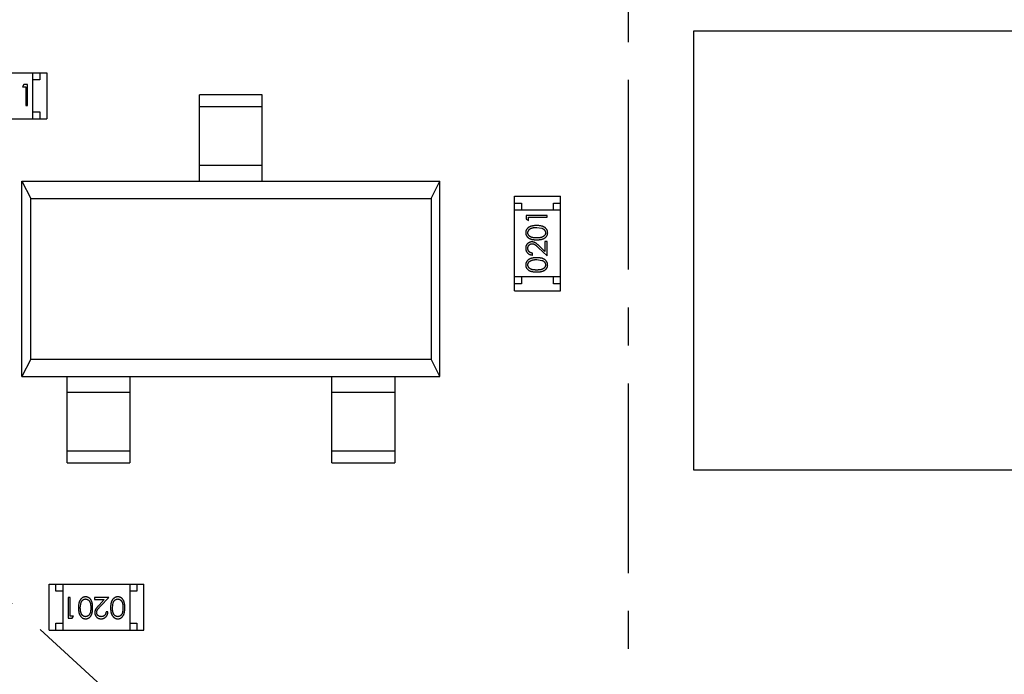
# Model space of a CAD drawing. Header units: inches. Extents: x 13 to 158, y -30 to 56.
# Tile 51 of 84: x 128.03 to 135.1, y 16.82 to 21.52. Entities that reach past the tile are written whole.
import ezdxf

# ---------------------------------------------------------------- set-up
doc = ezdxf.new("R2010")
doc.units = ezdxf.units.IN
doc.header["$LTSCALE"] = 1.21
doc.header["$MEASUREMENT"] = 0
doc.header["$PDMODE"] = 3
doc.header["$PDSIZE"] = 0.3125
doc.linetypes.add('CENTER', pattern=[0.6, 0.375, -0.075, 0.075, -0.075])
doc.layers.get('0').update_dxf_attribs({"linetype": 'CONTINUOUS'})
doc.layers.get('Defpoints').update_dxf_attribs({"linetype": 'CONTINUOUS'})
doc.layers.add('DIM', color=3, linetype='CONTINUOUS')
doc.styles.get("Standard").update_dxf_attribs({"font": 'txt', "width": 0.8})
doc.dimstyles.get("Standard").update_dxf_attribs({"dimtxt": 0.15625, "dimasz": 0.1875, "dimexe": 0.125, "dimexo": 0.0625, "dimgap": 0.09, "dimtad": 0, "dimtih": 1, "dimtoh": 1, "dimzin": 4, "dimdsep": 46, "dimtxsty": 'Standard', "dimblk": '_FILLED', "dimblk1": '_FILLED', "dimblk2": '_FILLED', "dimcen": 0.09, "dimazin": 1, "dimtp": 0.01, "dimtm": 0.01, "dimtfac": 1, "dimtofl": 0, "dimtmove": 0, "dimatfit": 3, "dimldrblk": '_FILLED', "dimfxl": 1, "dimtolj": 1, "dimtzin": 4, "dimarcsym": 0})

# ---------------------------------------------------------------- blocks, each defined once
blk = doc.blocks.new('_FILLED')
at = {"color": 0, "linetype": 'ByBlock'}
blk.add_solid([(0, 0), (-1, 0.1667), (-1, -0.1667)], dxfattribs=at)
blk = doc.blocks.new('*D17')
at = {"layer": 'Defpoints', "color": 0}
for p in [(114.4032, 19.1418), (111.869, 15.6788), (111.5494, 13.2855), (132.3995, 13.2855), (152.6733, 13.2855)]:
    blk.add_point(p, dxfattribs=at)
at = {"layer": 'DIM', "color": 0, "lineweight": -2}
blk.add_line((114.3438, 19.1612), (112.6256, 19.7203), dxfattribs=at)
for start, end in [(164.74645, 168.51927), (173.45493, 177.22774)]:
    blk.add_arc((132.3995, 13.2855), 20.6696, start, end, dxfattribs=at)
for p, rotation in [((112.7445, 19.6816), 73.36032661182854), ((111.73, 13.2855), 268.6138716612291)]:
    blk.add_blockref('_FILLED', p, dxfattribs=dict(at, rotation=rotation))
at = {"layer": 'DIM', "color": 0, "insert": (111.9852, 16.5235), "char_height": 1, "attachment_point": 5, "rotation": 80.9871}
blk.add_mtext('\\A1;18%%d', dxfattribs=at)
blk = doc.blocks.new('*D18')
at = {"layer": 'Defpoints', "color": 0}
for p in [(118.4009, 26.0771), (113.7424, 21.8937), (114.4032, 19.1418), (132.3995, 13.2855), (132.3995, 13.2855)]:
    blk.add_point(p, dxfattribs=at)
at = {"layer": 'DIM', "color": 0, "lineweight": -2}
for p, q in [((118.3548, 26.1193), (117.1389, 27.2303)), ((114.3438, 19.1612), (112.7419, 19.6824))]:
    blk.add_line(p, q, dxfattribs=at)
for start, end in [(140.36838, 146.92218), (152.63164, 159.18544)]:
    blk.add_arc((132.3995, 13.2855), 20.5473, start, end, dxfattribs=at)
for p, rotation in [((117.2312, 27.146), 48.97399623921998), ((112.8608, 19.6437), 250.579818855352)]:
    blk.add_blockref('_FILLED', p, dxfattribs=dict(at, rotation=rotation))
at = {"layer": 'DIM', "color": 0, "insert": (114.6452, 23.6283), "char_height": 1, "attachment_point": 5, "rotation": 59.77691}
blk.add_mtext('\\A1;24%%d', dxfattribs=at)

msp = doc.modelspace()

# ---------------------------------------------------------------- linework, layer by layer
at = {"color": 4, "linetype": 'CENTER', "ltscale": 3}
for p, q in [((132.3995, 34.1551), (132.3995, -6.4981)), ((132.3995, 13.2855), (118.4009, 26.0771))]:
    msp.add_line(p, q, dxfattribs=at)
at = {"color": 6, "linetype": 'Continuous'}
for p, q in [((132.8674, 21.4385), (132.8674, 18.2885)), ((135.9674, 21.4385), (132.8674, 21.4385)), ((127.5473, 21.1384), (128.2273, 21.1384)), ((128.1273, 20.8084), (128.1273, 21.1384)), ((128.1773, 21.1384), (128.1773, 21.0884)), ((128.2273, 21.1384), (128.2273, 20.8084)), ((128.1773, 21.0884), (128.1273, 21.0884)), ((128.0614, 21.0537), (128.0526, 21.0383)), ((128.0526, 21.0383), (128.0757, 21.0383)), ((128.0891, 21.0537), (128.0614, 21.0537)), ((128.0757, 21.0383), (128.0757, 20.9037)), ((128.0891, 20.9037), (128.0891, 21.0537)), ((129.3233, 20.3596), (129.3233, 20.9796)), ((129.7733, 20.9796), (129.3233, 20.9796)), ((129.7733, 20.3596), (129.7733, 20.9796)), ((128.0757, 20.9037), (128.0891, 20.9037)), ((128.1273, 20.8584), (128.1773, 20.8584)), ((128.1773, 20.8584), (128.1773, 20.8084)), ((129.3233, 20.8958), (129.7733, 20.8958)), ((127.5473, 20.8084), (128.2273, 20.8084)), ((129.7733, 20.4736), (129.3233, 20.4736)), ((128.0483, 18.9596), (128.0483, 20.3596)), ((128.0483, 20.3596), (128.1127, 20.2362)), ((128.0483, 20.3596), (131.0483, 20.3596)), ((130.9839, 20.2362), (131.0483, 20.3596)), ((131.0483, 18.9596), (131.0483, 20.3596)), ((128.1127, 19.083), (128.1127, 20.2362)), ((128.1127, 20.2362), (130.9839, 20.2362)), ((130.9839, 20.2362), (130.9839, 19.083)), ((131.5825, 19.5734), (131.5825, 20.2534)), ((131.5825, 20.2534), (131.9125, 20.2534)), ((131.9125, 19.5734), (131.9125, 20.2534)), ((131.5825, 20.2034), (131.6325, 20.2034)), ((131.9125, 20.1534), (131.5825, 20.1534)), ((131.6325, 20.2034), (131.6325, 20.1534)), ((131.8625, 20.1534), (131.8625, 20.2034)), ((131.8625, 20.2034), (131.9125, 20.2034)), ((131.6672, 20.1152), (131.6672, 20.0875)), ((131.8172, 20.1152), (131.6672, 20.1152)), ((131.6672, 20.0875), (131.6826, 20.0787)), ((131.6826, 20.0787), (131.6826, 20.1017)), ((131.6826, 20.1017), (131.8172, 20.1017)), ((131.8172, 20.1017), (131.8172, 20.1152)), ((131.7422, 20.0287), (131.7799, 20.023)), ((131.8018, 19.9267), (131.8018, 19.8569)), ((131.8172, 19.9267), (131.8018, 19.9267)), ((131.8172, 19.8248), (131.8172, 19.9267)), ((131.7551, 19.883), (131.8172, 19.8248)), ((131.8018, 19.8569), (131.7618, 19.8945)), ((131.7134, 19.8306), (131.7134, 19.8441)), ((131.7422, 19.7979), (131.7799, 19.7922)), ((131.9125, 19.6734), (131.5825, 19.6734)), ((131.6325, 19.6734), (131.6325, 19.6234)), ((131.8625, 19.6234), (131.8625, 19.6734)), ((131.6325, 19.6234), (131.5825, 19.6234)), ((131.5825, 19.5734), (131.9125, 19.5734)), ((131.9125, 19.6234), (131.8625, 19.6234)), ((128.1127, 19.083), (128.0483, 18.9596)), ((128.1127, 19.083), (130.9839, 19.083)), ((131.0483, 18.9596), (130.9839, 19.083)), ((128.0483, 18.9596), (131.0483, 18.9596)), ((128.3733, 18.3396), (128.3733, 18.9596)), ((128.8233, 18.9596), (128.8233, 18.3396)), ((130.2733, 18.3396), (130.2733, 18.9596)), ((130.7233, 18.9596), (130.7233, 18.3396)), ((128.3733, 18.8455), (128.8233, 18.8455)), ((130.2733, 18.8455), (130.7233, 18.8455)), ((128.8233, 18.4233), (128.3733, 18.4233)), ((130.7233, 18.4233), (130.2733, 18.4233)), ((128.3733, 18.3396), (128.8233, 18.3396)), ((130.2733, 18.3396), (130.7233, 18.3396)), ((132.8674, 18.2885), (135.9674, 18.2885)), ((128.2425, 17.1386), (128.2425, 17.4686)), ((128.2425, 17.4686), (128.9225, 17.4686)), ((128.2925, 17.4186), (128.2925, 17.4686)), ((128.3425, 17.4686), (128.3425, 17.1386)), ((128.8225, 17.4686), (128.8225, 17.1386)), ((128.8725, 17.4686), (128.8725, 17.4186)), ((128.9225, 17.1386), (128.9225, 17.4686)), ((128.3425, 17.4186), (128.2925, 17.4186)), ((128.8725, 17.4186), (128.8225, 17.4186)), ((128.3807, 17.3733), (128.3807, 17.2233)), ((128.3941, 17.3733), (128.3807, 17.3733)), ((128.3941, 17.2387), (128.3941, 17.3733)), ((128.4672, 17.2983), (128.4729, 17.336)), ((128.5691, 17.3733), (128.5691, 17.3579)), ((128.6711, 17.3733), (128.5691, 17.3733)), ((128.5691, 17.3579), (128.6389, 17.3579)), ((128.6389, 17.3579), (128.6014, 17.3178)), ((128.6129, 17.3112), (128.6711, 17.3733)), ((128.698, 17.2983), (128.7037, 17.336)), ((128.6653, 17.2694), (128.6518, 17.2694)), ((128.2925, 17.1386), (128.2925, 17.1886)), ((128.2925, 17.1886), (128.3425, 17.1886)), ((128.3807, 17.2233), (128.4084, 17.2233)), ((128.4172, 17.2387), (128.3941, 17.2387)), ((128.4084, 17.2233), (128.4172, 17.2387)), ((128.8225, 17.1886), (128.8725, 17.1886)), ((128.8725, 17.1886), (128.8725, 17.1386)), ((128.2425, 17.1386), (128.9225, 17.1386))]:
    msp.add_line(p, q, dxfattribs=at)
for points, knots in [([(131.7423, 20.0421), (131.74, 20.0421), (131.7355, 20.042), (131.7289, 20.0418), (131.7227, 20.0412), (131.7169, 20.0405), (131.7114, 20.0395), (131.7063, 20.0384), (131.7015, 20.0369), (131.6971, 20.0354), (131.693, 20.0335), (131.6892, 20.0316), (131.6856, 20.0295), (131.6823, 20.0273), (131.6793, 20.0248), (131.6765, 20.0223), (131.674, 20.0196), (131.6717, 20.0167), (131.6698, 20.0137), (131.6681, 20.0106), (131.6666, 20.0075), (131.6654, 20.0042), (131.6645, 20.0009), (131.6638, 19.9974), (131.6634, 19.9939), (131.6634, 19.9916), (131.6634, 19.9904)], [0, 0, 0, 0, 0.065278, 0.127205, 0.186168, 0.241675, 0.294115, 0.343609, 0.390387, 0.434463, 0.476646, 0.517002, 0.555936, 0.593716, 0.630057, 0.665601, 0.700745, 0.734917, 0.768681, 0.802087, 0.834849, 0.867433, 0.900138, 0.932806, 0.966212, 1, 1, 1, 1]), ([(131.6787, 19.9908), (131.6788, 19.9924), (131.679, 19.9957), (131.6802, 20.0006), (131.6824, 20.0052), (131.6847, 20.009), (131.687, 20.0119), (131.689, 20.0139), (131.6912, 20.0159), (131.6937, 20.0177), (131.6964, 20.0194), (131.6994, 20.0209), (131.7026, 20.0224), (131.706, 20.0237), (131.7097, 20.0248), (131.7136, 20.0259), (131.7177, 20.0267), (131.7221, 20.0275), (131.7268, 20.028), (131.7317, 20.0284), (131.7369, 20.0286), (131.7404, 20.0286), (131.7422, 20.0287)], [0, 0, 0, 0, 0.059689, 0.119507, 0.181075, 0.246162, 0.279894, 0.314468, 0.350403, 0.387474, 0.426147, 0.466624, 0.508745, 0.553328, 0.600058, 0.649177, 0.700552, 0.754894, 0.811825, 0.871514, 0.934319, 1, 1, 1, 1]), ([(131.8211, 19.9904), (131.821, 19.9916), (131.821, 19.9939), (131.8205, 19.9974), (131.8199, 20.0009), (131.819, 20.0042), (131.8177, 20.0075), (131.8163, 20.0107), (131.8146, 20.0138), (131.8126, 20.0168), (131.8103, 20.0197), (131.8078, 20.0224), (131.805, 20.025), (131.802, 20.0274), (131.7987, 20.0297), (131.7951, 20.0317), (131.7913, 20.0337), (131.7872, 20.0354), (131.7828, 20.0371), (131.7781, 20.0384), (131.773, 20.0396), (131.7676, 20.0405), (131.7617, 20.0412), (131.7556, 20.0418), (131.749, 20.042), (131.7446, 20.0421), (131.7423, 20.0421)], [0, 0, 0, 0, 0.033824, 0.067298, 0.10028, 0.133019, 0.165736, 0.198792, 0.232372, 0.266409, 0.301016, 0.336196, 0.371972, 0.408574, 0.446394, 0.485225, 0.525372, 0.567224, 0.611081, 0.65775, 0.70702, 0.759235, 0.814484, 0.873227, 0.934937, 1, 1, 1, 1]), ([(131.7799, 20.023), (131.781, 20.0226), (131.783, 20.0218), (131.7859, 20.0205), (131.7887, 20.0191), (131.7912, 20.0174), (131.7935, 20.0157), (131.7956, 20.0139), (131.7976, 20.0118), (131.7998, 20.009), (131.8022, 20.0053), (131.8041, 20.0006), (131.8055, 19.9958), (131.8056, 19.9925), (131.8057, 19.9908)], [0, 0, 0, 0, 0.075949, 0.148549, 0.218996, 0.286119, 0.351826, 0.416074, 0.478265, 0.540325, 0.660405, 0.774606, 0.887187, 1, 1, 1, 1]), ([(131.6634, 19.9904), (131.6634, 19.9892), (131.6634, 19.9868), (131.6638, 19.9834), (131.6645, 19.98), (131.6654, 19.9767), (131.6666, 19.9735), (131.668, 19.9704), (131.6698, 19.9674), (131.6717, 19.9644), (131.6739, 19.9616), (131.6764, 19.9589), (131.6791, 19.9565), (131.6821, 19.9541), (131.6853, 19.952), (131.6887, 19.95), (131.6924, 19.9481), (131.6964, 19.9465), (131.7007, 19.945), (131.7054, 19.9437), (131.7105, 19.9426), (131.716, 19.9418), (131.722, 19.9411), (131.7284, 19.9406), (131.7352, 19.9402), (131.7399, 19.9402), (131.7423, 19.9402)], [0, 0, 0, 0, 0.033742, 0.066533, 0.099153, 0.13154, 0.164087, 0.196563, 0.229707, 0.263315, 0.297504, 0.331686, 0.366482, 0.4021, 0.438958, 0.476748, 0.515985, 0.556589, 0.599519, 0.645765, 0.695487, 0.748721, 0.805687, 0.866754, 0.931405, 1, 1, 1, 1]), ([(131.7422, 19.9537), (131.7402, 19.9537), (131.7363, 19.9537), (131.7306, 19.9539), (131.7253, 19.9543), (131.7204, 19.9548), (131.7159, 19.9554), (131.7118, 19.9562), (131.708, 19.9571), (131.7046, 19.9582), (131.7015, 19.9595), (131.6986, 19.9608), (131.6959, 19.9623), (131.6934, 19.964), (131.691, 19.9657), (131.6889, 19.9676), (131.687, 19.9696), (131.6847, 19.9725), (131.6824, 19.9762), (131.6802, 19.9809), (131.679, 19.9858), (131.6788, 19.9892), (131.6787, 19.9908)], [0, 0, 0, 0, 0.073302, 0.142286, 0.206253, 0.266017, 0.321612, 0.372532, 0.419497, 0.462398, 0.502825, 0.541489, 0.579034, 0.615143, 0.650298, 0.684912, 0.718701, 0.752189, 0.817245, 0.879117, 0.939613, 1, 1, 1, 1]), ([(131.8057, 19.9908), (131.8056, 19.9892), (131.8054, 19.9859), (131.8041, 19.981), (131.802, 19.9762), (131.7997, 19.9725), (131.7974, 19.9696), (131.7954, 19.9676), (131.7933, 19.9657), (131.791, 19.9639), (131.7885, 19.9623), (131.7858, 19.9608), (131.7829, 19.9595), (131.7797, 19.9582), (131.7763, 19.9571), (131.7726, 19.9562), (131.7684, 19.9554), (131.7639, 19.9548), (131.759, 19.9543), (131.7537, 19.9539), (131.7481, 19.9537), (131.7442, 19.9537), (131.7422, 19.9537)], [0, 0, 0, 0, 0.060034, 0.120278, 0.182348, 0.247919, 0.281641, 0.315701, 0.350322, 0.385703, 0.421819, 0.459196, 0.497866, 0.538301, 0.58121, 0.628183, 0.679403, 0.734699, 0.794074, 0.858416, 0.927049, 1, 1, 1, 1]), ([(131.7423, 19.9402), (131.7446, 19.9402), (131.7493, 19.9402), (131.7561, 19.9406), (131.7624, 19.9411), (131.7684, 19.9418), (131.7739, 19.9427), (131.779, 19.9437), (131.7838, 19.9451), (131.7881, 19.9466), (131.7921, 19.9483), (131.7958, 19.9501), (131.7993, 19.9521), (131.8025, 19.9543), (131.8055, 19.9566), (131.8082, 19.9591), (131.8106, 19.9617), (131.8128, 19.9645), (131.8147, 19.9675), (131.8164, 19.9705), (131.8179, 19.9736), (131.819, 19.9768), (131.8199, 19.98), (131.8206, 19.9834), (131.821, 19.9868), (131.821, 19.9892), (131.8211, 19.9904)], [0, 0, 0, 0, 0.068113, 0.132564, 0.193427, 0.250218, 0.303569, 0.353576, 0.400235, 0.443586, 0.484619, 0.524292, 0.56238, 0.599049, 0.63494, 0.669782, 0.704009, 0.737842, 0.771098, 0.803896, 0.836415, 0.868639, 0.900715, 0.933378, 0.966213, 1, 1, 1, 1]), ([(131.708, 19.9248), (131.7065, 19.9248), (131.7035, 19.9247), (131.6992, 19.9241), (131.6951, 19.9231), (131.6911, 19.9218), (131.6872, 19.92), (131.6835, 19.9178), (131.68, 19.9153), (131.6766, 19.9123), (131.6735, 19.9091), (131.6708, 19.9056), (131.6685, 19.9018), (131.6666, 19.8979), (131.6651, 19.8936), (131.6641, 19.8891), (131.6635, 19.8844), (131.6634, 19.8812), (131.6634, 19.8795)], [0, 0, 0, 0, 0.06271, 0.123347, 0.183401, 0.242828, 0.302097, 0.36242, 0.423725, 0.487032, 0.550491, 0.612709, 0.674265, 0.73617, 0.799211, 0.863483, 0.930525, 1, 1, 1, 1]), ([(131.6634, 19.8795), (131.6634, 19.8778), (131.6635, 19.8745), (131.6641, 19.8697), (131.6653, 19.8651), (131.6668, 19.8607), (131.6688, 19.8564), (131.6712, 19.8524), (131.6741, 19.8486), (131.6774, 19.8451), (131.681, 19.8418), (131.6849, 19.8389), (131.689, 19.8365), (131.6934, 19.8344), (131.6981, 19.8328), (131.703, 19.8317), (131.7081, 19.8309), (131.7116, 19.8307), (131.7134, 19.8306)], [0, 0, 0, 0, 0.06445, 0.126725, 0.187421, 0.247417, 0.306749, 0.366595, 0.427749, 0.490235, 0.553031, 0.614805, 0.676505, 0.738096, 0.801021, 0.864897, 0.931209, 1, 1, 1, 1]), ([(131.6787, 19.8788), (131.6788, 19.8799), (131.6788, 19.8821), (131.6793, 19.8854), (131.68, 19.8885), (131.6809, 19.8914), (131.6822, 19.8943), (131.6838, 19.897), (131.6856, 19.8995), (131.6877, 19.902), (131.69, 19.9042), (131.6924, 19.9061), (131.6949, 19.9077), (131.6975, 19.9091), (131.7003, 19.9101), (131.7032, 19.9108), (131.7061, 19.9113), (131.7081, 19.9113), (131.7092, 19.9114)], [0, 0, 0, 0, 0.068027, 0.133505, 0.19695, 0.26027, 0.322741, 0.384982, 0.448465, 0.513424, 0.578224, 0.640011, 0.700094, 0.760067, 0.819012, 0.877878, 0.938035, 1, 1, 1, 1]), ([(131.7134, 19.8441), (131.712, 19.8442), (131.7094, 19.8444), (131.7056, 19.8452), (131.7021, 19.8461), (131.6988, 19.8474), (131.6957, 19.8489), (131.6928, 19.8506), (131.6902, 19.8526), (131.6878, 19.8549), (131.6857, 19.8573), (131.6838, 19.8599), (131.6822, 19.8627), (131.681, 19.8657), (131.68, 19.8687), (131.6793, 19.872), (131.6788, 19.8753), (131.6788, 19.8776), (131.6787, 19.8788)], [0, 0, 0, 0, 0.073648, 0.143686, 0.210962, 0.275557, 0.338064, 0.399311, 0.4594, 0.51934, 0.579024, 0.637809, 0.695959, 0.754122, 0.813113, 0.873453, 0.935561, 1, 1, 1, 1]), ([(131.7618, 19.8945), (131.7602, 19.8959), (131.7573, 19.8987), (131.7529, 19.9026), (131.7488, 19.9062), (131.7449, 19.9094), (131.7413, 19.9122), (131.7379, 19.9147), (131.7347, 19.9168), (131.7309, 19.9191), (131.7262, 19.9215), (131.7203, 19.9234), (131.7142, 19.9246), (131.71, 19.9248), (131.708, 19.9248)], [0, 0, 0, 0, 0.09953, 0.192079, 0.277712, 0.357454, 0.429648, 0.495771, 0.555538, 0.608657, 0.707578, 0.804328, 0.901298, 1, 1, 1, 1]), ([(131.7092, 19.9114), (131.7108, 19.9113), (131.714, 19.9112), (131.7188, 19.9101), (131.7235, 19.9084), (131.7273, 19.9065), (131.7304, 19.9044), (131.7331, 19.9025), (131.736, 19.9002), (131.7393, 19.8975), (131.7428, 19.8944), (131.7467, 19.891), (131.7508, 19.8871), (131.7536, 19.8844), (131.7551, 19.883)], [0, 0, 0, 0, 0.088014, 0.174976, 0.2638, 0.355443, 0.406413, 0.465519, 0.533076, 0.609353, 0.693899, 0.787171, 0.889197, 1, 1, 1, 1]), ([(131.7423, 19.8114), (131.74, 19.8113), (131.7355, 19.8113), (131.7289, 19.811), (131.7227, 19.8105), (131.7169, 19.8097), (131.7114, 19.8088), (131.7063, 19.8076), (131.7015, 19.8062), (131.6971, 19.8046), (131.693, 19.8028), (131.6892, 19.8009), (131.6856, 19.7987), (131.6823, 19.7965), (131.6793, 19.7941), (131.6765, 19.7915), (131.674, 19.7888), (131.6717, 19.7859), (131.6698, 19.7829), (131.6681, 19.7799), (131.6666, 19.7767), (131.6654, 19.7734), (131.6645, 19.7701), (131.6638, 19.7667), (131.6634, 19.7632), (131.6634, 19.7608), (131.6634, 19.7596)], [0, 0, 0, 0, 0.065278, 0.127205, 0.186168, 0.241675, 0.294115, 0.343609, 0.390387, 0.434463, 0.476646, 0.517002, 0.555936, 0.593716, 0.630057, 0.665601, 0.700745, 0.734917, 0.768681, 0.802087, 0.834849, 0.867433, 0.900138, 0.932806, 0.966212, 1, 1, 1, 1]), ([(131.6787, 19.76), (131.6788, 19.7617), (131.679, 19.765), (131.6802, 19.7698), (131.6824, 19.7745), (131.6847, 19.7782), (131.687, 19.7811), (131.689, 19.7831), (131.6912, 19.7851), (131.6937, 19.7869), (131.6964, 19.7886), (131.6994, 19.7901), (131.7026, 19.7916), (131.706, 19.7929), (131.7097, 19.7941), (131.7136, 19.7951), (131.7177, 19.7959), (131.7221, 19.7967), (131.7268, 19.7972), (131.7317, 19.7977), (131.7369, 19.7978), (131.7404, 19.7979), (131.7422, 19.7979)], [0, 0, 0, 0, 0.059689, 0.119507, 0.181075, 0.246162, 0.279894, 0.314468, 0.350403, 0.387474, 0.426147, 0.466624, 0.508745, 0.553328, 0.600058, 0.649177, 0.700552, 0.754894, 0.811825, 0.871514, 0.934319, 1, 1, 1, 1]), ([(131.8211, 19.7596), (131.821, 19.7608), (131.821, 19.7632), (131.8205, 19.7667), (131.8199, 19.7701), (131.819, 19.7735), (131.8177, 19.7767), (131.8163, 19.7799), (131.8146, 19.783), (131.8126, 19.786), (131.8103, 19.7889), (131.8078, 19.7916), (131.805, 19.7942), (131.802, 19.7966), (131.7987, 19.7989), (131.7951, 19.801), (131.7913, 19.8029), (131.7872, 19.8047), (131.7828, 19.8063), (131.7781, 19.8076), (131.773, 19.8088), (131.7676, 19.8097), (131.7617, 19.8104), (131.7556, 19.811), (131.749, 19.8113), (131.7446, 19.8113), (131.7423, 19.8114)], [0, 0, 0, 0, 0.033824, 0.067298, 0.10028, 0.133019, 0.165736, 0.198792, 0.232372, 0.266409, 0.301016, 0.336196, 0.371972, 0.408574, 0.446394, 0.485225, 0.525372, 0.567224, 0.611081, 0.65775, 0.70702, 0.759235, 0.814484, 0.873227, 0.934937, 1, 1, 1, 1]), ([(131.7799, 19.7922), (131.781, 19.7918), (131.783, 19.7911), (131.7859, 19.7897), (131.7887, 19.7883), (131.7912, 19.7867), (131.7935, 19.7849), (131.7956, 19.7831), (131.7976, 19.7811), (131.7998, 19.7783), (131.8022, 19.7746), (131.8041, 19.7699), (131.8055, 19.765), (131.8056, 19.7617), (131.8057, 19.76)], [0, 0, 0, 0, 0.075949, 0.148549, 0.218996, 0.286119, 0.351826, 0.416074, 0.478265, 0.540325, 0.660405, 0.774606, 0.887187, 1, 1, 1, 1]), ([(131.6634, 19.7596), (131.6634, 19.7584), (131.6634, 19.7561), (131.6638, 19.7526), (131.6645, 19.7492), (131.6654, 19.746), (131.6666, 19.7427), (131.668, 19.7396), (131.6698, 19.7366), (131.6717, 19.7336), (131.6739, 19.7308), (131.6764, 19.7282), (131.6791, 19.7257), (131.6821, 19.7234), (131.6853, 19.7212), (131.6887, 19.7192), (131.6924, 19.7174), (131.6964, 19.7157), (131.7007, 19.7142), (131.7054, 19.7129), (131.7105, 19.7118), (131.716, 19.711), (131.722, 19.7103), (131.7284, 19.7098), (131.7352, 19.7095), (131.7399, 19.7095), (131.7423, 19.7094)], [0, 0, 0, 0, 0.033742, 0.066533, 0.099153, 0.13154, 0.164087, 0.196563, 0.229707, 0.263315, 0.297504, 0.331686, 0.366482, 0.4021, 0.438958, 0.476748, 0.515985, 0.556589, 0.599519, 0.645765, 0.695487, 0.748721, 0.805687, 0.866754, 0.931405, 1, 1, 1, 1]), ([(131.7422, 19.7229), (131.7402, 19.7229), (131.7363, 19.7229), (131.7306, 19.7232), (131.7253, 19.7235), (131.7204, 19.724), (131.7159, 19.7246), (131.7118, 19.7255), (131.708, 19.7264), (131.7046, 19.7275), (131.7015, 19.7287), (131.6986, 19.7301), (131.6959, 19.7316), (131.6934, 19.7332), (131.691, 19.7349), (131.6889, 19.7368), (131.687, 19.7388), (131.6847, 19.7417), (131.6824, 19.7455), (131.6802, 19.7502), (131.679, 19.7551), (131.6788, 19.7584), (131.6787, 19.76)], [0, 0, 0, 0, 0.073302, 0.142286, 0.206253, 0.266017, 0.321612, 0.372532, 0.419497, 0.462398, 0.502825, 0.541489, 0.579034, 0.615143, 0.650298, 0.684912, 0.718701, 0.752189, 0.817245, 0.879117, 0.939613, 1, 1, 1, 1]), ([(131.8057, 19.76), (131.8056, 19.7584), (131.8054, 19.7551), (131.8041, 19.7502), (131.802, 19.7455), (131.7997, 19.7417), (131.7974, 19.7389), (131.7954, 19.7368), (131.7933, 19.7349), (131.791, 19.7331), (131.7885, 19.7315), (131.7858, 19.73), (131.7829, 19.7287), (131.7797, 19.7274), (131.7763, 19.7263), (131.7726, 19.7254), (131.7684, 19.7247), (131.7639, 19.724), (131.759, 19.7235), (131.7537, 19.7232), (131.7481, 19.7229), (131.7442, 19.7229), (131.7422, 19.7229)], [0, 0, 0, 0, 0.060034, 0.120278, 0.182348, 0.247919, 0.281641, 0.315701, 0.350322, 0.385703, 0.421819, 0.459196, 0.497866, 0.538301, 0.58121, 0.628183, 0.679403, 0.734699, 0.794074, 0.858416, 0.927049, 1, 1, 1, 1]), ([(131.7423, 19.7094), (131.7446, 19.7095), (131.7493, 19.7095), (131.7561, 19.7098), (131.7624, 19.7103), (131.7684, 19.711), (131.7739, 19.7119), (131.779, 19.713), (131.7838, 19.7143), (131.7881, 19.7158), (131.7921, 19.7175), (131.7958, 19.7194), (131.7993, 19.7214), (131.8025, 19.7235), (131.8055, 19.7258), (131.8082, 19.7283), (131.8106, 19.731), (131.8128, 19.7338), (131.8147, 19.7367), (131.8164, 19.7397), (131.8179, 19.7428), (131.819, 19.746), (131.8199, 19.7493), (131.8206, 19.7526), (131.821, 19.7561), (131.821, 19.7584), (131.8211, 19.7596)], [0, 0, 0, 0, 0.068113, 0.132564, 0.193427, 0.250218, 0.303569, 0.353576, 0.400235, 0.443586, 0.484619, 0.524292, 0.56238, 0.599049, 0.63494, 0.669782, 0.704009, 0.737842, 0.771098, 0.803896, 0.836415, 0.868639, 0.900715, 0.933378, 0.966213, 1, 1, 1, 1]), ([(128.5055, 17.3771), (128.5043, 17.3771), (128.502, 17.3771), (128.4984, 17.3766), (128.495, 17.376), (128.4917, 17.375), (128.4884, 17.3738), (128.4852, 17.3724), (128.4821, 17.3706), (128.4791, 17.3687), (128.4762, 17.3664), (128.4735, 17.3639), (128.4709, 17.3611), (128.4685, 17.358), (128.4662, 17.3547), (128.4641, 17.3512), (128.4622, 17.3474), (128.4604, 17.3433), (128.4588, 17.3389), (128.4575, 17.3342), (128.4563, 17.3291), (128.4554, 17.3236), (128.4547, 17.3178), (128.4541, 17.3116), (128.4538, 17.3051), (128.4538, 17.3006), (128.4537, 17.2983)], [0, 0, 0, 0, 0.033824, 0.067298, 0.10028, 0.133019, 0.165736, 0.198792, 0.232372, 0.266409, 0.301016, 0.336196, 0.371972, 0.408574, 0.446394, 0.485225, 0.525372, 0.567224, 0.611081, 0.65775, 0.70702, 0.759235, 0.814484, 0.873227, 0.934937, 1, 1, 1, 1]), ([(128.4729, 17.336), (128.4733, 17.337), (128.474, 17.3391), (128.4754, 17.342), (128.4768, 17.3447), (128.4784, 17.3473), (128.4802, 17.3496), (128.482, 17.3517), (128.484, 17.3536), (128.4868, 17.3559), (128.4905, 17.3582), (128.4952, 17.3602), (128.5001, 17.3615), (128.5034, 17.3617), (128.5051, 17.3617)], [0, 0, 0, 0, 0.075949, 0.148549, 0.218996, 0.286119, 0.351826, 0.416074, 0.478265, 0.540325, 0.660405, 0.774606, 0.887187, 1, 1, 1, 1]), ([(128.5051, 17.3617), (128.5067, 17.3617), (128.51, 17.3615), (128.5149, 17.3602), (128.5196, 17.3581), (128.5234, 17.3557), (128.5263, 17.3534), (128.5283, 17.3515), (128.5302, 17.3494), (128.532, 17.3471), (128.5336, 17.3446), (128.5351, 17.3418), (128.5364, 17.3389), (128.5377, 17.3358), (128.5388, 17.3324), (128.5397, 17.3286), (128.5404, 17.3245), (128.5411, 17.32), (128.5416, 17.3151), (128.5419, 17.3098), (128.5422, 17.3042), (128.5422, 17.3003), (128.5422, 17.2983)], [0, 0, 0, 0, 0.060034, 0.120278, 0.182348, 0.247919, 0.281641, 0.315701, 0.350322, 0.385703, 0.421819, 0.459196, 0.497866, 0.538301, 0.58121, 0.628183, 0.679403, 0.734699, 0.794074, 0.858416, 0.927049, 1, 1, 1, 1]), ([(128.5557, 17.2983), (128.5557, 17.3007), (128.5556, 17.3054), (128.5553, 17.3121), (128.5548, 17.3185), (128.5541, 17.3244), (128.5532, 17.33), (128.5522, 17.3351), (128.5508, 17.3398), (128.5493, 17.3442), (128.5476, 17.3482), (128.5458, 17.3519), (128.5437, 17.3554), (128.5416, 17.3586), (128.5393, 17.3615), (128.5368, 17.3643), (128.5341, 17.3667), (128.5313, 17.3689), (128.5284, 17.3708), (128.5254, 17.3725), (128.5223, 17.374), (128.5191, 17.3751), (128.5158, 17.376), (128.5125, 17.3767), (128.509, 17.3771), (128.5067, 17.3771), (128.5055, 17.3771)], [0, 0, 0, 0, 0.068113, 0.132564, 0.193427, 0.250218, 0.303569, 0.353576, 0.400235, 0.443586, 0.484619, 0.524292, 0.56238, 0.599049, 0.63494, 0.669782, 0.704009, 0.737842, 0.771098, 0.803896, 0.836415, 0.868639, 0.900715, 0.933378, 0.966213, 1, 1, 1, 1]), ([(128.6014, 17.3178), (128.6, 17.3163), (128.5972, 17.3133), (128.5932, 17.309), (128.5897, 17.3049), (128.5865, 17.301), (128.5836, 17.2974), (128.5812, 17.294), (128.5791, 17.2908), (128.5767, 17.287), (128.5744, 17.2822), (128.5725, 17.2763), (128.5713, 17.2703), (128.5711, 17.2661), (128.5711, 17.264)], [0, 0, 0, 0, 0.09953, 0.192079, 0.277712, 0.357454, 0.429648, 0.495771, 0.555538, 0.608657, 0.707578, 0.804328, 0.901298, 1, 1, 1, 1]), ([(128.7363, 17.3771), (128.7351, 17.3771), (128.7327, 17.3771), (128.7292, 17.3766), (128.7258, 17.376), (128.7224, 17.375), (128.7192, 17.3738), (128.716, 17.3724), (128.7129, 17.3706), (128.7099, 17.3687), (128.707, 17.3664), (128.7042, 17.3639), (128.7016, 17.3611), (128.6992, 17.358), (128.697, 17.3547), (128.6949, 17.3512), (128.693, 17.3474), (128.6912, 17.3433), (128.6896, 17.3389), (128.6883, 17.3342), (128.6871, 17.3291), (128.6861, 17.3236), (128.6854, 17.3178), (128.6849, 17.3116), (128.6846, 17.3051), (128.6845, 17.3006), (128.6845, 17.2983)], [0, 0, 0, 0, 0.033824, 0.067298, 0.10028, 0.133019, 0.165736, 0.198792, 0.232372, 0.266409, 0.301016, 0.336196, 0.371972, 0.408574, 0.446394, 0.485225, 0.525372, 0.567224, 0.611081, 0.65775, 0.70702, 0.759235, 0.814484, 0.873227, 0.934937, 1, 1, 1, 1]), ([(128.7037, 17.336), (128.704, 17.337), (128.7048, 17.3391), (128.7061, 17.342), (128.7076, 17.3447), (128.7092, 17.3473), (128.711, 17.3496), (128.7128, 17.3517), (128.7148, 17.3536), (128.7176, 17.3559), (128.7213, 17.3582), (128.726, 17.3602), (128.7309, 17.3615), (128.7342, 17.3617), (128.7358, 17.3617)], [0, 0, 0, 0, 0.075949, 0.148549, 0.218996, 0.286119, 0.351826, 0.416074, 0.478265, 0.540325, 0.660405, 0.774606, 0.887187, 1, 1, 1, 1]), ([(128.7358, 17.3617), (128.7375, 17.3617), (128.7408, 17.3615), (128.7457, 17.3602), (128.7504, 17.3581), (128.7542, 17.3557), (128.757, 17.3534), (128.7591, 17.3515), (128.761, 17.3494), (128.7627, 17.3471), (128.7644, 17.3446), (128.7658, 17.3418), (128.7672, 17.3389), (128.7684, 17.3358), (128.7695, 17.3324), (128.7705, 17.3286), (128.7712, 17.3245), (128.7719, 17.32), (128.7724, 17.3151), (128.7727, 17.3098), (128.773, 17.3042), (128.773, 17.3003), (128.773, 17.2983)], [0, 0, 0, 0, 0.060034, 0.120278, 0.182348, 0.247919, 0.281641, 0.315701, 0.350322, 0.385703, 0.421819, 0.459196, 0.497866, 0.538301, 0.58121, 0.628183, 0.679403, 0.734699, 0.794074, 0.858416, 0.927049, 1, 1, 1, 1]), ([(128.7864, 17.2983), (128.7864, 17.3007), (128.7864, 17.3054), (128.7861, 17.3121), (128.7856, 17.3185), (128.7849, 17.3244), (128.784, 17.33), (128.7829, 17.3351), (128.7816, 17.3398), (128.7801, 17.3442), (128.7784, 17.3482), (128.7765, 17.3519), (128.7745, 17.3554), (128.7723, 17.3586), (128.77, 17.3615), (128.7676, 17.3643), (128.7649, 17.3667), (128.7621, 17.3689), (128.7592, 17.3708), (128.7562, 17.3725), (128.7531, 17.374), (128.7499, 17.3751), (128.7466, 17.376), (128.7433, 17.3767), (128.7398, 17.3771), (128.7375, 17.3771), (128.7363, 17.3771)], [0, 0, 0, 0, 0.068113, 0.132564, 0.193427, 0.250218, 0.303569, 0.353576, 0.400235, 0.443586, 0.484619, 0.524292, 0.56238, 0.599049, 0.63494, 0.669782, 0.704009, 0.737842, 0.771098, 0.803896, 0.836415, 0.868639, 0.900715, 0.933378, 0.966213, 1, 1, 1, 1]), ([(128.4537, 17.2983), (128.4538, 17.296), (128.4538, 17.2916), (128.4541, 17.285), (128.4547, 17.2788), (128.4554, 17.2729), (128.4564, 17.2675), (128.4575, 17.2623), (128.4589, 17.2576), (128.4605, 17.2532), (128.4624, 17.2491), (128.4643, 17.2452), (128.4664, 17.2417), (128.4686, 17.2384), (128.471, 17.2354), (128.4736, 17.2326), (128.4763, 17.2301), (128.4792, 17.2278), (128.4822, 17.2258), (128.4853, 17.2241), (128.4884, 17.2227), (128.4917, 17.2215), (128.495, 17.2206), (128.4984, 17.2199), (128.502, 17.2195), (128.5043, 17.2195), (128.5055, 17.2194)], [0, 0, 0, 0, 0.065278, 0.127205, 0.186168, 0.241675, 0.294115, 0.343609, 0.390387, 0.434463, 0.476646, 0.517002, 0.555936, 0.593716, 0.630057, 0.665601, 0.700745, 0.734917, 0.768681, 0.802087, 0.834849, 0.867433, 0.900138, 0.932806, 0.966212, 1, 1, 1, 1]), ([(128.5051, 17.2348), (128.5034, 17.2349), (128.5002, 17.2351), (128.4953, 17.2363), (128.4906, 17.2385), (128.4869, 17.2408), (128.484, 17.2431), (128.482, 17.2451), (128.48, 17.2473), (128.4782, 17.2498), (128.4765, 17.2525), (128.475, 17.2555), (128.4735, 17.2586), (128.4722, 17.2621), (128.471, 17.2657), (128.47, 17.2696), (128.4692, 17.2738), (128.4684, 17.2782), (128.4679, 17.2829), (128.4675, 17.2878), (128.4673, 17.293), (128.4672, 17.2965), (128.4672, 17.2983)], [0, 0, 0, 0, 0.059689, 0.119507, 0.181075, 0.246162, 0.279894, 0.314468, 0.350403, 0.387474, 0.426147, 0.466624, 0.508745, 0.553328, 0.600058, 0.649177, 0.700552, 0.754894, 0.811825, 0.871514, 0.934319, 1, 1, 1, 1]), ([(128.5422, 17.2983), (128.5422, 17.2963), (128.5422, 17.2924), (128.5419, 17.2867), (128.5416, 17.2814), (128.5411, 17.2765), (128.5405, 17.272), (128.5396, 17.2679), (128.5387, 17.2641), (128.5376, 17.2607), (128.5364, 17.2576), (128.535, 17.2547), (128.5335, 17.252), (128.5319, 17.2495), (128.5302, 17.2471), (128.5283, 17.245), (128.5263, 17.2431), (128.5234, 17.2408), (128.5197, 17.2385), (128.515, 17.2363), (128.5101, 17.2351), (128.5067, 17.2349), (128.5051, 17.2348)], [0, 0, 0, 0, 0.073302, 0.142286, 0.206253, 0.266017, 0.321612, 0.372532, 0.419497, 0.462398, 0.502825, 0.541489, 0.579034, 0.615143, 0.650298, 0.684912, 0.718701, 0.752189, 0.817245, 0.879117, 0.939613, 1, 1, 1, 1]), ([(128.5055, 17.2194), (128.5067, 17.2195), (128.509, 17.2195), (128.5125, 17.2199), (128.5159, 17.2206), (128.5191, 17.2215), (128.5224, 17.2227), (128.5255, 17.2241), (128.5285, 17.2258), (128.5315, 17.2278), (128.5343, 17.23), (128.5369, 17.2325), (128.5394, 17.2352), (128.5417, 17.2381), (128.5439, 17.2414), (128.5459, 17.2448), (128.5477, 17.2485), (128.5494, 17.2525), (128.5509, 17.2568), (128.5522, 17.2615), (128.5533, 17.2666), (128.5541, 17.2721), (128.5548, 17.2781), (128.5553, 17.2845), (128.5556, 17.2913), (128.5557, 17.2959), (128.5557, 17.2983)], [0, 0, 0, 0, 0.033742, 0.066533, 0.099153, 0.13154, 0.164087, 0.196563, 0.229707, 0.263315, 0.297504, 0.331686, 0.366482, 0.4021, 0.438958, 0.476748, 0.515985, 0.556589, 0.599519, 0.645765, 0.695487, 0.748721, 0.805687, 0.866754, 0.931405, 1, 1, 1, 1]), ([(128.5711, 17.264), (128.5711, 17.2625), (128.5712, 17.2596), (128.5718, 17.2553), (128.5728, 17.2512), (128.5741, 17.2471), (128.5759, 17.2433), (128.5781, 17.2396), (128.5806, 17.236), (128.5835, 17.2327), (128.5867, 17.2295), (128.5903, 17.2269), (128.594, 17.2246), (128.598, 17.2227), (128.6023, 17.2212), (128.6068, 17.2202), (128.6115, 17.2196), (128.6147, 17.2195), (128.6164, 17.2194)], [0, 0, 0, 0, 0.06271, 0.123347, 0.183401, 0.242828, 0.302097, 0.36242, 0.423725, 0.487032, 0.550491, 0.612709, 0.674265, 0.73617, 0.799211, 0.863483, 0.930525, 1, 1, 1, 1]), ([(128.5845, 17.2652), (128.5846, 17.2669), (128.5847, 17.2701), (128.5857, 17.2749), (128.5874, 17.2795), (128.5894, 17.2833), (128.5915, 17.2865), (128.5934, 17.2892), (128.5957, 17.2921), (128.5984, 17.2954), (128.6014, 17.2989), (128.6049, 17.3027), (128.6087, 17.3069), (128.6115, 17.3097), (128.6129, 17.3112)], [0, 0, 0, 0, 0.088014, 0.174976, 0.2638, 0.355443, 0.406413, 0.465519, 0.533076, 0.609353, 0.693899, 0.787171, 0.889197, 1, 1, 1, 1]), ([(128.6171, 17.2348), (128.6159, 17.2349), (128.6137, 17.2349), (128.6105, 17.2353), (128.6074, 17.236), (128.6044, 17.237), (128.6016, 17.2383), (128.5989, 17.2398), (128.5963, 17.2417), (128.5939, 17.2438), (128.5917, 17.2461), (128.5898, 17.2485), (128.5882, 17.251), (128.5868, 17.2536), (128.5858, 17.2564), (128.5851, 17.2592), (128.5846, 17.2622), (128.5845, 17.2642), (128.5845, 17.2652)], [0, 0, 0, 0, 0.068027, 0.133505, 0.19695, 0.26027, 0.322741, 0.384982, 0.448465, 0.513424, 0.578224, 0.640011, 0.700094, 0.760067, 0.819012, 0.877878, 0.938035, 1, 1, 1, 1]), ([(128.6164, 17.2194), (128.618, 17.2195), (128.6213, 17.2196), (128.6262, 17.2202), (128.6308, 17.2214), (128.6352, 17.2229), (128.6394, 17.2249), (128.6435, 17.2273), (128.6473, 17.2302), (128.6508, 17.2335), (128.6541, 17.2371), (128.657, 17.241), (128.6594, 17.2451), (128.6614, 17.2495), (128.6631, 17.2541), (128.6642, 17.259), (128.665, 17.2641), (128.6652, 17.2677), (128.6653, 17.2694)], [0, 0, 0, 0, 0.06445, 0.126725, 0.187421, 0.247417, 0.306749, 0.366595, 0.427749, 0.490235, 0.553031, 0.614805, 0.676505, 0.738096, 0.801021, 0.864897, 0.931209, 1, 1, 1, 1]), ([(128.6518, 17.2694), (128.6517, 17.2681), (128.6514, 17.2655), (128.6507, 17.2617), (128.6498, 17.2582), (128.6485, 17.2548), (128.647, 17.2518), (128.6453, 17.2489), (128.6433, 17.2463), (128.641, 17.2439), (128.6386, 17.2418), (128.6359, 17.2399), (128.6332, 17.2383), (128.6302, 17.2371), (128.6271, 17.2361), (128.6239, 17.2353), (128.6205, 17.2349), (128.6182, 17.2349), (128.6171, 17.2348)], [0, 0, 0, 0, 0.073648, 0.143686, 0.210962, 0.275557, 0.338064, 0.399311, 0.4594, 0.51934, 0.579024, 0.637809, 0.695959, 0.754122, 0.813113, 0.873453, 0.935561, 1, 1, 1, 1]), ([(128.6845, 17.2983), (128.6845, 17.296), (128.6846, 17.2916), (128.6849, 17.285), (128.6854, 17.2788), (128.6862, 17.2729), (128.6871, 17.2675), (128.6883, 17.2623), (128.6897, 17.2576), (128.6913, 17.2532), (128.6931, 17.2491), (128.695, 17.2452), (128.6971, 17.2417), (128.6994, 17.2384), (128.7018, 17.2354), (128.7044, 17.2326), (128.7071, 17.2301), (128.71, 17.2278), (128.7129, 17.2258), (128.716, 17.2241), (128.7192, 17.2227), (128.7225, 17.2215), (128.7258, 17.2206), (128.7292, 17.2199), (128.7327, 17.2195), (128.7351, 17.2195), (128.7363, 17.2194)], [0, 0, 0, 0, 0.065278, 0.127205, 0.186168, 0.241675, 0.294115, 0.343609, 0.390387, 0.434463, 0.476646, 0.517002, 0.555936, 0.593716, 0.630057, 0.665601, 0.700745, 0.734917, 0.768681, 0.802087, 0.834849, 0.867433, 0.900138, 0.932806, 0.966212, 1, 1, 1, 1]), ([(128.7358, 17.2348), (128.7342, 17.2349), (128.7309, 17.2351), (128.7261, 17.2363), (128.7214, 17.2385), (128.7177, 17.2408), (128.7148, 17.2431), (128.7127, 17.2451), (128.7108, 17.2473), (128.709, 17.2498), (128.7073, 17.2525), (128.7057, 17.2555), (128.7043, 17.2586), (128.703, 17.2621), (128.7018, 17.2657), (128.7007, 17.2696), (128.6999, 17.2738), (128.6992, 17.2782), (128.6987, 17.2829), (128.6982, 17.2878), (128.698, 17.293), (128.698, 17.2965), (128.698, 17.2983)], [0, 0, 0, 0, 0.059689, 0.119507, 0.181075, 0.246162, 0.279894, 0.314468, 0.350403, 0.387474, 0.426147, 0.466624, 0.508745, 0.553328, 0.600058, 0.649177, 0.700552, 0.754894, 0.811825, 0.871514, 0.934319, 1, 1, 1, 1]), ([(128.773, 17.2983), (128.773, 17.2963), (128.773, 17.2924), (128.7727, 17.2867), (128.7724, 17.2814), (128.7718, 17.2765), (128.7712, 17.272), (128.7704, 17.2679), (128.7695, 17.2641), (128.7684, 17.2607), (128.7672, 17.2576), (128.7658, 17.2547), (128.7643, 17.252), (128.7627, 17.2495), (128.7609, 17.2471), (128.759, 17.245), (128.757, 17.2431), (128.7542, 17.2408), (128.7504, 17.2385), (128.7457, 17.2363), (128.7408, 17.2351), (128.7375, 17.2349), (128.7358, 17.2348)], [0, 0, 0, 0, 0.073302, 0.142286, 0.206253, 0.266017, 0.321612, 0.372532, 0.419497, 0.462398, 0.502825, 0.541489, 0.579034, 0.615143, 0.650298, 0.684912, 0.718701, 0.752189, 0.817245, 0.879117, 0.939613, 1, 1, 1, 1]), ([(128.7363, 17.2194), (128.7375, 17.2195), (128.7398, 17.2195), (128.7433, 17.2199), (128.7466, 17.2206), (128.7499, 17.2215), (128.7531, 17.2227), (128.7563, 17.2241), (128.7593, 17.2258), (128.7622, 17.2278), (128.765, 17.23), (128.7677, 17.2325), (128.7702, 17.2352), (128.7725, 17.2381), (128.7746, 17.2414), (128.7767, 17.2448), (128.7785, 17.2485), (128.7802, 17.2525), (128.7817, 17.2568), (128.7829, 17.2615), (128.7841, 17.2666), (128.7849, 17.2721), (128.7856, 17.2781), (128.7861, 17.2845), (128.7864, 17.2913), (128.7864, 17.2959), (128.7864, 17.2983)], [0, 0, 0, 0, 0.033742, 0.066533, 0.099153, 0.13154, 0.164087, 0.196563, 0.229707, 0.263315, 0.297504, 0.331686, 0.366482, 0.4021, 0.438958, 0.476748, 0.515985, 0.556589, 0.599519, 0.645765, 0.695487, 0.748721, 0.805687, 0.866754, 0.931405, 1, 1, 1, 1])]:
    msp.add_open_spline(points, degree=3, knots=knots, dxfattribs=at)

# ---------------------------------------------------------------- dimensions: what is measured, and where the dimension line sits
at = {"layer": 'DIM'}
for base, line1, line2, picture, middle in [((113.7424, 21.8937), ((132.3995, 13.2855), (118.4009, 26.0771)), ((132.3995, 13.2855), (114.4032, 19.1418)), '*D18', (114.6452, 23.6283)), ((111.869, 15.6788), ((132.3995, 13.2855), (114.4032, 19.1418)), ((111.5494, 13.2855), (152.6733, 13.2855)), '*D17', (111.9852, 16.5235))]:
    dim = msp.add_angular_dim_2l(base=base, line1=line1, line2=line2, dimstyle='Standard', override={"dimtxt": 1, "dimasz": 1, "dimtih": 0, "dimtoh": 0, "dimzin": 0, "dimcen": 0.198, "dimadec": 0, "dimazin": 0, "dimtp": 0, "dimtm": 0, "dimtdec": 4, "dimtzin": 0}, dxfattribs=at)
    dim.commit()
    dim.dimension.update_dxf_attribs({"geometry": picture, "text_midpoint": middle})

doc.saveas('drawing.dxf')
